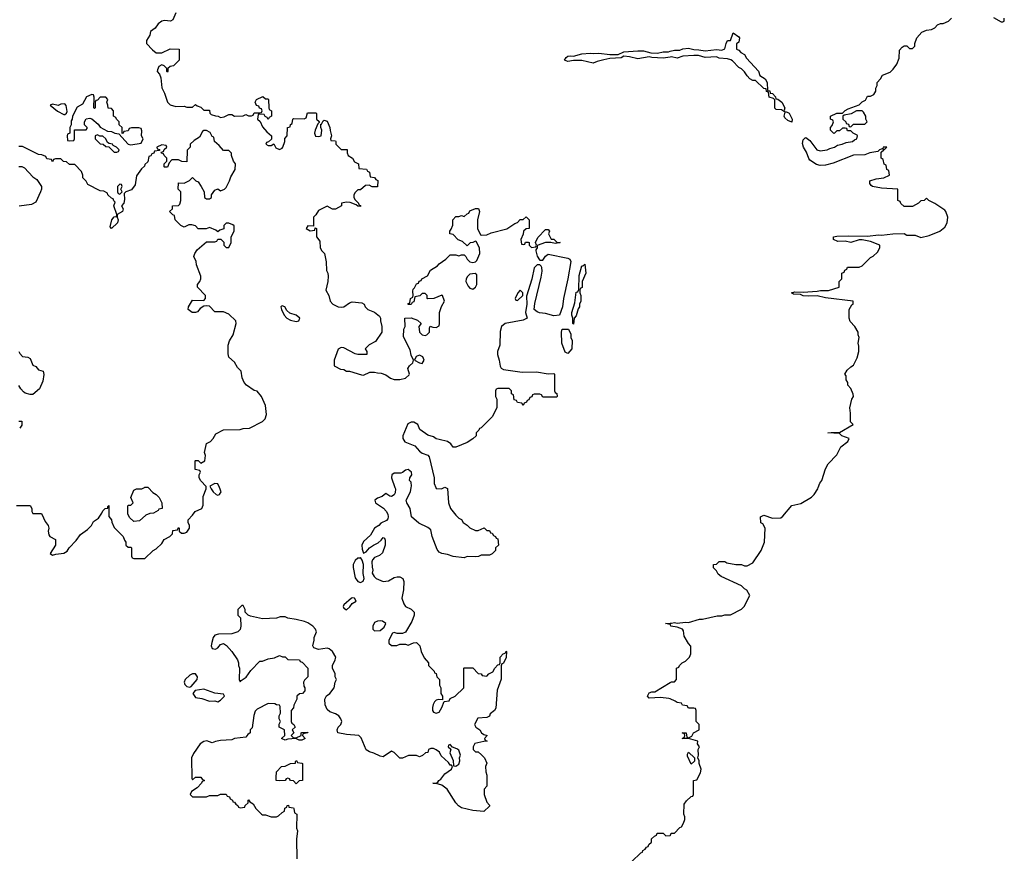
# Model space of a CAD drawing. Header units: inches. Extents: x 2221774 to 2440637, y 201306 to 357559.
# Tile 83 of 245: x 2275355 to 2282386, y 297390 to 303339. Entities that reach past the tile are written whole.
import ezdxf

# ---------------------------------------------------------------- set-up
doc = ezdxf.new("R2010")
doc.units = ezdxf.units.IN
doc.header["$MEASUREMENT"] = 0
for name, color, linetype in [('C2279', 7, 'Continuous'), ('C2289', 7, 'Continuous'), ('C2370', 7, 'Continuous'), ('C2380', 7, 'Continuous')]:
    doc.layers.add(name, color=color, linetype=linetype)

msp = doc.modelspace()

# ---------------------------------------------------------------- linework, layer by layer
at = {"layer": 'C2279', "color": 5, "elevation": 60}
for points in [[(2275332.7, 299872.7), (2275430, 299872), (2275442, 299850), (2275442, 299830), (2275450, 299814), (2275510, 299814), (2275514, 299810), (2275536.9, 299756.9), (2275558, 299730), (2275564.7, 299710), (2275558, 299690), (2275563.6, 299663.6), (2275571.6, 299651.6), (2275612, 299630), (2275611.6, 299588.4), (2275572, 299530), (2275590, 299518), (2275614.6, 299525.4), (2275670, 299531), (2275694.2, 299545.8), (2275708.7, 299570), (2275758.9, 299621.1), (2275790, 299664.7), (2275840.4, 299699.6), (2275868, 299730), (2275883.1, 299756.9), (2275917.2, 299782.8), (2275943.1, 299816.9), (2275950, 299834), (2275966, 299850), (2275986, 299854), (2275986, 299866), (2275992, 299872), (2275992.7, 299792.7), (2276012, 299770), (2276012.7, 299752.7), (2276030, 299714), (2276094, 299650), (2276103.6, 299623.6), (2276114, 299610), (2276114, 299590), (2276130, 299574), (2276150, 299574), (2276154, 299570), (2276154, 299510), (2276158, 299498), (2276170, 299494), (2276250, 299494), (2276308.9, 299551.1), (2276330, 299562), (2276370, 299602), (2276388, 299630), (2276428.4, 299651.6), (2276446, 299670), (2276450, 299694), (2276482, 299698), (2276490, 299714), (2276494, 299710), (2276494, 299690), (2276510, 299674), (2276530, 299674), (2276550, 299682), (2276568, 299710), (2276568, 299730), (2276558, 299750), (2276558, 299770), (2276590, 299802), (2276608, 299830), (2276655.3, 299850), (2276664.7, 299875.3), (2276664.7, 299935.3), (2276688, 299990), (2276687.6, 300000)], [(2276271.9, 300000), (2276305.4, 299965.4), (2276331.1, 299951.1), (2276352, 299930), (2276371.6, 299891.6), (2276372, 299850), (2276350, 299846), (2276343.6, 299836.4), (2276310, 299818), (2276285.4, 299814.6), (2276256.9, 299803.1), (2276210, 299762), (2276170, 299758), (2276143.1, 299783.1), (2276128, 299810), (2276128, 299870), (2276130, 299874), (2276150, 299874), (2276166, 299890), (2276148.7, 299930), (2276170, 299982), (2276190, 299991.3), (2276228.4, 299991.6), (2276245.8, 300000)], [(2278034.7, 300000), (2278038, 299990), (2278036.9, 299963.1), (2278030, 299948), (2278010, 299935.3), (2277998, 299938), (2277970, 299958), (2277944.5, 299935.5), (2277910, 299924), (2277891.3, 299910), (2277896, 299890), (2277953, 299853), (2277972.5, 299832.5), (2277984, 299810), (2277987.3, 299790), (2277984, 299776), (2277975.2, 299764.8), (2277934.4, 299745.6), (2277921, 299730), (2277890, 299709.4), (2277860.5, 299659.5), (2277810, 299615.6), (2277799.5, 299590), (2277800.9, 299560.9), (2277810, 299532), (2277830, 299542), (2277853.2, 299570), (2277881.2, 299590), (2277914.2, 299605.8), (2277935.5, 299624.5), (2277950, 299644.7), (2277959.8, 299639.8), (2277965.4, 299625.4), (2277966, 299590), (2277945.4, 299534.6), (2277925.4, 299514.6), (2277890, 299502), (2277875.3, 299484.7), (2277871, 299470), (2277871.1, 299431.1), (2277878, 299410), (2277872, 299390), (2277885.4, 299365.4), (2277902, 299350), (2277950, 299330.6), (2277990, 299334.8), (2278030, 299358), (2278050, 299362), (2278070, 299362), (2278092, 299350), (2278098, 299330), (2278096, 299270), (2278084.7, 299210), (2278098, 299170), (2278110, 299152), (2278151, 299131), (2278171.1, 299111.1), (2278172, 299090), (2278155.3, 299044.7), (2278111.1, 298968.9), (2278090, 298958), (2278050, 298958), (2278030, 298966), (2278018, 298962), (2277992, 298910), (2277992, 298890), (2278010, 298872), (2278047.3, 298872.7), (2278070, 298882), (2278110, 298882), (2278130, 298874), (2278168.4, 298891.6), (2278190, 298894), (2278211.6, 298871.6), (2278222, 298830), (2278243.6, 298783.6), (2278274, 298750), (2278274, 298730), (2278314, 298690), (2278318, 298678), (2278330, 298674), (2278334, 298650), (2278354, 298630), (2278354, 298590), (2278362, 298570), (2278362, 298530), (2278374, 298510), (2278374, 298486), (2278347.3, 298487.3), (2278330, 298482), (2278318, 298470), (2278307.3, 298452.7), (2278302.8, 298430), (2278302.8, 298410), (2278310, 298398), (2278330, 298391), (2278350, 298398), (2278369, 298430), (2278386, 298474), (2278422, 298478), (2278430, 298494), (2278466, 298510), (2278526, 298570), (2278526, 298710), (2278530, 298714), (2278590, 298714), (2278630, 298674), (2278651.6, 298671.6), (2278658, 298658), (2278690, 298654), (2278706, 298670), (2278734.6, 298685.4), (2278748, 298710), (2278770, 298734), (2278782, 298738), (2278786, 298750), (2278786, 298790), (2278807.3, 298812.7), (2278822, 298818), (2278828, 298832), (2278832, 298830), (2278830, 298786), (2278810, 298746), (2278798, 298742), (2278792.7, 298727.3), (2278792.7, 298632.7), (2278765.4, 298554.6), (2278754.4, 298425.6), (2278744.7, 298410), (2278716, 298384), (2278710, 298368), (2278690, 298358), (2278626.4, 298353.6), (2278602, 298310), (2278612, 298290), (2278642, 298270), (2278652, 298250), (2278670, 298238), (2278694, 298230), (2278674, 298210), (2278678, 298198), (2278694, 298190), (2278670, 298188.7), (2278606.4, 298173.6), (2278594, 298150), (2278594, 298130), (2278610, 298114), (2278630, 298114), (2278652.7, 298092.7), (2278674, 298070), (2278690, 298034), (2278682, 298010), (2278684.7, 297970), (2278691.6, 297948.4), (2278691.3, 297870), (2278672.7, 297847.3), (2278671.3, 297810), (2278690, 297754), (2278710, 297734), (2278710, 297726), (2278670, 297688.7), (2278590, 297694), (2278510, 297715.3), (2278488.9, 297728.9), (2278469.1, 297749.1), (2278408.4, 297848.4), (2278370, 297875.3), (2278330, 297888.7), (2278306, 297890), (2278330, 297891.3), (2278342, 297898), (2278348.7, 297910), (2278362, 297918), (2278390, 297958), (2278438, 297990), (2278446, 298010), (2278438, 298018), (2278430, 298018), (2278417.2, 298037.2), (2278366, 298086), (2278352.1, 298112.1), (2278330, 298129), (2278310, 298138), (2278290, 298138), (2278274, 298130), (2278270, 298108), (2278252.7, 298107.3), (2278232.7, 298087.3), (2278210, 298078), (2278190, 298088), (2278132.7, 298087.3), (2278090, 298068), (2278070, 298068), (2278030, 298108), (2278010, 298118), (2277950, 298078), (2277930, 298082), (2277884.7, 298104.7), (2277853.6, 298113.6), (2277829.3, 298129.3), (2277792.9, 298212.9), (2277778, 298230), (2277690, 298237.2), (2277628, 298250), (2277622, 298270), (2277628.7, 298290), (2277648.7, 298310), (2277655.3, 298330), (2277649, 298350), (2277635.3, 298370), (2277610, 298385.2), (2277570, 298399), (2277550, 298415.3), (2277536, 298450), (2277533.2, 298490), (2277545.6, 298514.4), (2277570, 298531.3), (2277602, 298570), (2277608.9, 298611.1), (2277618, 298630), (2277608.9, 298648.9), (2277608, 298670), (2277588.7, 298710), (2277588.7, 298730), (2277608.7, 298770), (2277612, 298790), (2277589, 298830), (2277566, 298850), (2277550, 298852.7), (2277490, 298844), (2277455.3, 298855.3), (2277448, 298870), (2277459, 298910), (2277459, 298930), (2277475.3, 298970), (2277468, 298990), (2277448, 299010), (2277413.6, 299033.6), (2277390, 299044), (2277330, 299059), (2277270, 299068), (2277250, 299078), (2277216.4, 299076.4), (2277190, 299068.7), (2277090, 299064), (2277003.1, 299083.1), (2276986, 299090), (2276966, 299110), (2276966, 299130), (2276950, 299158), (2276942, 299158), (2276914, 299130), (2276914, 299090), (2276932, 299070), (2276934, 299010), (2276930, 298986), (2276914, 298970), (2276870, 298955.3), (2276774.5, 298954.5), (2276750, 298946.6), (2276737.1, 298930), (2276726.6, 298893.4), (2276723.8, 298870), (2276730, 298851.3), (2276752.9, 298847.1), (2276770, 298857.3), (2276790, 298881), (2276810, 298886), (2276832.7, 298872.7), (2276870.7, 298830.7), (2276911.3, 298770), (2276918, 298750), (2276918, 298730), (2276924.7, 298710), (2276922, 298630), (2276930, 298614), (2276936.4, 298623.6), (2276972.9, 298647.1), (2277005.6, 298694.4), (2277070, 298762), (2277090, 298762), (2277130, 298778), (2277174.6, 298785.4), (2277210, 298802), (2277232.7, 298792.7), (2277250, 298792), (2277270, 298774), (2277354, 298770), (2277358, 298758), (2277372.7, 298752.7), (2277414, 298710), (2277414, 298650), (2277390, 298626), (2277382, 298610), (2277383.6, 298583.6), (2277392, 298570), (2277391.6, 298548.4), (2277374, 298530), (2277352.7, 298527.3), (2277334, 298510), (2277334, 298490), (2277312.7, 298447.3), (2277311.6, 298428.4), (2277294, 298410), (2277294, 298330), (2277298, 298318), (2277314, 298310), (2277322, 298290), (2277302, 298270), (2277314, 298250), (2277294, 298230), (2277310, 298214), (2277330, 298214), (2277366, 298230), (2277366, 298250), (2277370, 298252), (2277410, 298254), (2277414, 298250), (2277378, 298242), (2277374, 298230), (2277394, 298210), (2277370, 298198), (2277350, 298198), (2277328.4, 298208.4), (2277270, 298204), (2277250, 298198), (2277230, 298206), (2277226, 298210), (2277248, 298230), (2277246, 298270), (2277208, 298290), (2277208.4, 298311.6), (2277218, 298330), (2277208, 298350), (2277208.4, 298371.6), (2277218, 298390), (2277216.4, 298436.4), (2277210, 298446), (2277188.4, 298448.4), (2277176.4, 298456.4), (2277130, 298458), (2277050, 298418), (2277036.9, 298403.1), (2277027.1, 298372.9), (2277016, 298284), (2277002, 298270), (2277002, 298250), (2276983.5, 298236.5), (2276970, 298218), (2276890, 298209), (2276870, 298199), (2276790, 298194), (2276752.7, 298187.3), (2276730, 298178), (2276692.5, 298192.5), (2276670, 298188.7), (2276644.7, 298170), (2276596.9, 298103.1), (2276582, 298070), (2276583.6, 297923.6), (2276590, 297914), (2276610, 297934), (2276650, 297934), (2276658, 297918), (2276674, 297910), (2276658, 297902), (2276654, 297890), (2276623.6, 297856.4), (2276582, 297830), (2276572, 297810), (2276590, 297792), (2276688.4, 297791.6), (2276710, 297802), (2276770, 297802), (2276790, 297812), (2276830, 297812), (2276838, 297798), (2276852.7, 297792.7), (2276858, 297778), (2276874, 297770), (2276878, 297758), (2276890, 297754), (2276899.6, 297739.6), (2276914, 297730), (2276918, 297718), (2276930, 297714), (2276962, 297718), (2276966, 297730), (2276986, 297750), (2276986, 297770), (2276990, 297772), (2276998, 297758), (2277023.6, 297743.6), (2277042, 297710), (2277082, 297670), (2277090, 297664.7), (2277110, 297664.7), (2277151.1, 297651.1), (2277188.9, 297651.1), (2277203.1, 297656.9), (2277230, 297682), (2277246, 297690), (2277248.4, 297711.6), (2277262, 297718), (2277266, 297730), (2277274, 297734), (2277278, 297718), (2277310, 297714), (2277314, 297710), (2277318, 297678), (2277334, 297670), (2277332, 297570), (2277338, 297550), (2277332, 297490), (2277334, 297350)], [(2276718, 300000), (2276722, 299990), (2276738, 299970), (2276758, 299950), (2276770, 299945.5), (2276782, 299950), (2276795.1, 299970), (2276781.7, 300000)], [(2278395, 300000), (2278410, 299994), (2278418, 299890), (2278431.1, 299851.1), (2278470, 299802), (2278490, 299782), (2278510, 299772), (2278522, 299750), (2278551.1, 299731.1), (2278570, 299712), (2278610, 299694), (2278630, 299694), (2278671.6, 299711.6), (2278690, 299694), (2278710, 299694), (2278718, 299678), (2278730, 299674), (2278738, 299658), (2278754, 299650), (2278758, 299638), (2278770, 299634), (2278774, 299590), (2278754, 299570), (2278754, 299550), (2278730, 299526), (2278710, 299518), (2278650, 299518), (2278631.6, 299508.4), (2278610, 299506), (2278550, 299508), (2278530, 299498), (2278450, 299508.7), (2278410, 299522), (2278368.7, 299528.7), (2278350, 299538), (2278337.2, 299557.2), (2278301.2, 299650), (2278290, 299698), (2278270, 299715.3), (2278206.3, 299746.3), (2278154, 299790), (2278144, 299850), (2278119, 299890), (2278114, 299910), (2278146, 299970), (2278150.7, 300000)], [(2278327.7, 300000), (2278330, 299994), (2278368.4, 299991.6), (2278385.8, 300000)], [(2280000, 299022.4), (2279966, 299030), (2280000, 299031.5)], [(2280000, 298491.3), (2279990, 298495.3), (2279930, 298502), (2279850, 298498), (2279838, 298510), (2279850, 298534), (2279870, 298542), (2279890, 298542), (2280000, 298608)], [(2279726, 297330), (2279790, 297394), (2279802, 297398), (2279806, 297410), (2279822, 297418), (2279830, 297434), (2279842, 297438), (2279847.3, 297452.7), (2279866, 297470), (2279867.3, 297492.7), (2279887.3, 297512.7), (2279902, 297518), (2279907.3, 297532.7), (2279950, 297534), (2279970, 297514), (2280000, 297517.7)]]:
    msp.add_lwpolyline(points, dxfattribs=at)
for points in [[(2277790, 299502), (2277783.5, 299496.5), (2277770, 299495.6), (2277750, 299479.7), (2277737.2, 299450), (2277736.5, 299430), (2277750, 299356), (2277770, 299330.7), (2277790, 299322), (2277808.9, 299331.1), (2277815.3, 299350), (2277807, 299387), (2277809.6, 299450), (2277802, 299482)], [(2277730, 299213.2), (2277724.7, 299210), (2277670, 299164), (2277665.7, 299150), (2277670, 299138.8), (2277690, 299128.2), (2277711.8, 299148.2), (2277728.4, 299171.6), (2277758, 299190), (2277746, 299210)], [(2277930, 299049.6), (2277910, 299046.6), (2277890, 299036.9), (2277876.5, 299010), (2277878, 298990), (2277890, 298978), (2277930, 298980.5), (2277957, 299003), (2277969, 299030), (2277947.2, 299047.2)], [(2276610.6, 298670.6), (2276590, 298669.7), (2276570, 298661.5), (2276536, 298630), (2276530.3, 298610), (2276534.7, 298594.7), (2276550, 298579.3), (2276570, 298575.5), (2276579.3, 298580.7), (2276622, 298630), (2276625.4, 298650)], [(2276670, 298561.2), (2276607.9, 298552.1), (2276591, 298530), (2276610, 298502.8), (2276655.3, 298495.3), (2276710, 298476), (2276750, 298478), (2276770, 298471.3), (2276790, 298482), (2276818, 298510), (2276810, 298526), (2276750, 298533.2)], [(2278430, 298166), (2278418, 298162), (2278414, 298150), (2278434, 298134), (2278426.8, 298106.8), (2278451.1, 298051.1), (2278454, 298014), (2278470, 298012), (2278490, 298024.7), (2278499, 298050), (2278495.3, 298070), (2278502, 298090), (2278490, 298126), (2278476.4, 298136.4), (2278446, 298146)], [(2277330, 297886), (2277310, 297906), (2277288.4, 297908.4), (2277282, 297922), (2277270, 297926), (2277258, 297922), (2277251.6, 297908.4), (2277210, 297906), (2277186, 297910), (2277186, 297930), (2277188.4, 297971.6), (2277226, 298010), (2277250, 298012), (2277290, 298031.3), (2277326, 298034), (2277326, 298046), (2277332, 298052), (2277338, 298038), (2277370, 298034), (2277374, 298030), (2277374, 297910), (2277350, 297906)]]:
    msp.add_lwpolyline(points, close=True, dxfattribs=at)
at = {"layer": 'C2289', "color": 5, "elevation": 60}
for points in [[(2280000, 299031.5), (2280010, 299032), (2280030, 299038), (2280050, 299031.3), (2280110, 299038.8), (2280130, 299036), (2280210, 299061), (2280230, 299061), (2280336.4, 299083.6), (2280370, 299084.7), (2280390, 299092), (2280430, 299092), (2280510, 299132), (2280528, 299150), (2280568, 299230), (2280548.4, 299268.4), (2280530, 299278), (2280510, 299298), (2280364.7, 299364.7), (2280343.1, 299383.1), (2280330, 299406), (2280310, 299426), (2280308.4, 299451.6), (2280330, 299454), (2280350, 299472), (2280390, 299472), (2280403.6, 299463.6), (2280470, 299452), (2280510, 299452), (2280530, 299442), (2280550, 299442), (2280590, 299462), (2280650, 299552), (2280674, 299610), (2280678, 299710), (2280662, 299742), (2280648.4, 299748.4), (2280646, 299790), (2280670, 299802), (2280730, 299782), (2280790, 299784.7), (2280804.7, 299795.3), (2280870, 299872), (2280932.9, 299887.1), (2281010, 299931.3), (2281028.7, 299950), (2281054, 299990), (2281057.7, 300000)], [(2280000, 298608), (2280010, 298614), (2280030, 298614), (2280046, 298630), (2280046, 298710), (2280062, 298718), (2280066, 298730), (2280086, 298750), (2280110, 298762), (2280138, 298790), (2280147.3, 298812.7), (2280147.3, 298867.3), (2280130, 298886), (2280100.4, 298940.4), (2280096.4, 298976.4), (2280088, 298990), (2280050, 299004), (2280006, 299010), (2280002, 299022), (2280000, 299022.4)], [(2280000, 297517.7), (2280002, 297518), (2280007.3, 297532.7), (2280030, 297534), (2280070, 297574), (2280082, 297578), (2280096.4, 297603.6), (2280106, 297630), (2280106, 297650), (2280098, 297670), (2280100.4, 297739.6), (2280116.4, 297763.6), (2280150, 297794), (2280162, 297798), (2280166, 297810), (2280166, 297910), (2280190, 297914), (2280217, 297963), (2280221.2, 297990), (2280206, 298030), (2280206, 298050), (2280198, 298070), (2280202, 298090), (2280199, 298130), (2280208.7, 298150), (2280195.3, 298170), (2280198, 298190), (2280130, 298208.7), (2280086, 298210), (2280102, 298218), (2280106, 298230), (2280102, 298242), (2280086, 298250), (2280114, 298250), (2280118, 298218), (2280130, 298214), (2280154.6, 298225.4), (2280166, 298250), (2280206, 298270), (2280206, 298310), (2280186, 298330), (2280186, 298410), (2280182, 298422), (2280170, 298426), (2280130, 298426), (2280122, 298442), (2280087.3, 298447.3), (2280082, 298462), (2280050, 298466), (2280036.4, 298476.4), (2280000, 298491.3)]]:
    msp.add_lwpolyline(points, dxfattribs=at)
msp.add_lwpolyline([(2280150, 298026), (2280123.1, 298083.1), (2280123.1, 298096.9), (2280130, 298112), (2280174, 298070), (2280172.7, 298047.3)], close=True, dxfattribs=at)
at = {"layer": 'C2370', "color": 5, "elevation": 60}
for points in [[(2276471.1, 303388.9), (2276450, 303338), (2276431.3, 303328.7), (2276390, 303334), (2276370, 303328.7), (2276344.7, 303310), (2276322, 303278), (2276290, 303255.3), (2276284.7, 303230), (2276262, 303190), (2276262, 303170), (2276303.5, 303123.5), (2276330, 303102), (2276370, 303102), (2276428.9, 303131.1), (2276494, 303130), (2276494, 303050), (2276454, 303010), (2276430, 303006), (2276414, 302990), (2276414, 302970), (2276410, 302966), (2276406, 302970), (2276406, 302990), (2276386, 303010), (2276370, 303018), (2276350, 303006), (2276339.6, 302980.4), (2276338, 302970), (2276354, 302950), (2276363.6, 302923.6), (2276370, 302854), (2276390, 302814), (2276411.3, 302750), (2276430, 302731.3), (2276470, 302721), (2276530, 302722), (2276550, 302714), (2276590, 302714), (2276610, 302734), (2276623.6, 302723.6), (2276650, 302714), (2276670, 302694), (2276710, 302694), (2276712.7, 302672.7), (2276723.6, 302663.6), (2276752.7, 302652.7), (2276771.6, 302651.6), (2276790, 302642), (2276814.6, 302645.4), (2276850, 302662), (2276870, 302662), (2276890, 302652), (2276950, 302654), (2276970, 302662), (2276990, 302654), (2277010, 302654), (2277022, 302658), (2277030, 302674), (2277070, 302674), (2277082, 302678), (2277086, 302690), (2277082, 302702), (2277067.3, 302707.3), (2277062, 302722), (2277047.3, 302727.3), (2277038, 302750), (2277046, 302770), (2277091.6, 302791.6), (2277110, 302774), (2277130, 302774), (2277132, 302770), (2277134, 302710), (2277138, 302698), (2277154, 302690), (2277154, 302650), (2277138, 302642), (2277130, 302626), (2277122, 302642), (2277107.3, 302647.3), (2277102, 302662), (2277070, 302666), (2277058, 302662), (2277054, 302630), (2277072.7, 302612.7), (2277090, 302574), (2277119.6, 302539.6), (2277154, 302510), (2277152.7, 302487.3), (2277132.7, 302467.3), (2277118, 302462), (2277114, 302450), (2277130, 302442), (2277150, 302442), (2277170, 302454), (2277185.4, 302425.4), (2277210, 302412), (2277230, 302422), (2277235.3, 302430), (2277248, 302470), (2277248.4, 302491.6), (2277266, 302510), (2277268, 302570), (2277286, 302574), (2277288.4, 302591.6), (2277302, 302598), (2277306, 302630), (2277310, 302634), (2277387.3, 302632.7), (2277402, 302638), (2277410, 302674), (2277470, 302674), (2277474, 302670), (2277474, 302630), (2277492.7, 302612.7), (2277494, 302606), (2277483.6, 302596.4), (2277464.7, 302550), (2277461, 302530), (2277467.3, 302507.3), (2277490, 302504.7), (2277508.4, 302511.6), (2277514, 302550), (2277506, 302570), (2277506, 302594), (2277510, 302594), (2277522, 302618), (2277530, 302622), (2277550, 302614), (2277570.9, 302570.9), (2277571.6, 302548.4), (2277582, 302510), (2277574, 302490), (2277578, 302478), (2277610, 302474), (2277614, 302470), (2277614, 302450), (2277650, 302414), (2277692.7, 302412.7), (2277694, 302390), (2277702, 302370), (2277731.1, 302351.1), (2277745.4, 302325.4), (2277774, 302310), (2277778, 302278), (2277831.6, 302271.6), (2277838, 302258), (2277854, 302250), (2277858, 302218), (2277890, 302214), (2277898, 302198), (2277912.7, 302192.7), (2277910, 302146), (2277872.7, 302147.3), (2277850, 302158), (2277823.6, 302156.4), (2277790, 302126), (2277770, 302126), (2277750, 302106), (2277742, 302090), (2277742, 302070), (2277750, 302054), (2277774, 302030), (2277778, 302018), (2277790, 302014), (2277790, 302006), (2277770, 302008), (2277758, 302018), (2277714.6, 302034.6), (2277690, 302038), (2277654, 302030), (2277654, 302010), (2277610, 301988), (2277590, 301988), (2277550, 302008), (2277490, 301978), (2277470, 301946), (2277454, 301930), (2277454, 301866), (2277412.7, 301867.3), (2277402, 301850), (2277430, 301832), (2277462, 301838), (2277466, 301854), (2277474, 301850), (2277474, 301790), (2277499.6, 301759.6), (2277502, 301710), (2277512, 301690), (2277531.3, 301670), (2277544.7, 301610), (2277546.8, 301550), (2277556, 301530), (2277558, 301510), (2277556, 301470), (2277542, 301410), (2277562, 301370), (2277572, 301330), (2277592, 301310), (2277630, 301291), (2277650, 301286.8), (2277670, 301291), (2277710, 301318), (2277730, 301324.7), (2277799.6, 301319.6), (2277814, 301310), (2277822, 301290), (2277842, 301270), (2277890, 301252), (2277923.6, 301223.6), (2277932, 301210), (2277932, 301190), (2277942, 301150), (2277942, 301110), (2277896.9, 301043.1), (2277850, 301018), (2277822, 300990), (2277834, 300970), (2277834, 300950), (2277771.1, 300948.9), (2277750, 300954), (2277670, 300997.2), (2277650, 300999), (2277630, 300988), (2277602, 300910), (2277602, 300870), (2277605.4, 300865.4), (2277645.4, 300845.4), (2277670, 300842), (2277690, 300832), (2277710, 300832), (2277796.4, 300803.6), (2277810, 300802), (2277856.4, 300823.6), (2277890, 300824.7), (2277910, 300818), (2277936.9, 300816.9), (2277970, 300804.7), (2278002, 300782), (2278030, 300772), (2278070, 300772), (2278110, 300781), (2278135.5, 300804.5), (2278139, 300810), (2278126, 300850), (2278138, 300870), (2278162, 300890), (2278168, 300910), (2278150, 300946), (2278143.1, 300983.1), (2278096.4, 301076.4), (2278098, 301130), (2278108, 301150), (2278106, 301210), (2278150, 301212), (2278195.3, 301195.3), (2278222, 301170), (2278204.7, 301150), (2278210.7, 301110), (2278230, 301090.7), (2278250, 301085.5), (2278262, 301090), (2278281.2, 301110), (2278282, 301138), (2278287.3, 301152.7), (2278304.7, 301144.7), (2278330, 301142), (2278350, 301154), (2278354, 301170), (2278354, 301250), (2278368.4, 301291.6), (2278388.7, 301330), (2278375.3, 301370), (2278370, 301374), (2278311.6, 301348.4), (2278270, 301348), (2278266, 301350), (2278266, 301370), (2278250, 301386), (2278230, 301386), (2278211.6, 301368.4), (2278178, 301362), (2278170, 301326), (2278158, 301322), (2278150, 301306), (2278130, 301306), (2278130, 301314), (2278142, 301318), (2278146, 301350), (2278162, 301358), (2278166, 301370), (2278162, 301402), (2278164.7, 301415.3), (2278175.3, 301424.7), (2278190, 301454), (2278202, 301458), (2278207.3, 301472.7), (2278222, 301478), (2278226, 301490), (2278268.4, 301511.6), (2278289.3, 301550.7), (2278338, 301582), (2278350, 301598), (2278398, 301630), (2278430, 301662), (2278470, 301662), (2278490, 301654), (2278510, 301662), (2278530, 301662), (2278542, 301650), (2278551.3, 301630), (2278570, 301611.3), (2278590, 301606), (2278610, 301611.3), (2278618.6, 301621.4), (2278642, 301670), (2278638, 301710), (2278615.3, 301755.3), (2278610, 301758), (2278591.6, 301748.4), (2278572.7, 301747.3), (2278550, 301726), (2278516.4, 301756.4), (2278487.3, 301767.3), (2278450, 301806), (2278426, 301810), (2278426, 301830), (2278436.4, 301843.6), (2278447.3, 301872.7), (2278448.4, 301911.6), (2278470, 301934), (2278490, 301934), (2278510, 301942), (2278530, 301934), (2278550, 301954), (2278562, 301958), (2278570, 301974), (2278610, 301992), (2278632.7, 301992.7), (2278638, 301970), (2278624.7, 301910), (2278624.7, 301850), (2278644.7, 301804.7), (2278650, 301802), (2278690, 301804.7), (2278721.2, 301818.8), (2278832.9, 301847.1), (2278890, 301884.7), (2278908.9, 301891.1), (2278930, 301914), (2278950, 301914), (2278971.6, 301931.6), (2278994, 301910), (2278994, 301850), (2278972.7, 301847.3), (2278954, 301830), (2278951.6, 301808.4), (2278934, 301770), (2278938, 301738), (2278950, 301734), (2278962, 301738), (2278967.3, 301752.7), (2278987.3, 301752.7), (2278994, 301750), (2278994, 301730), (2279010, 301714), (2279042, 301718), (2279046, 301730), (2279038, 301750), (2279054.6, 301785.4), (2279110, 301842), (2279130, 301842), (2279138, 301830), (2279132, 301810), (2279150, 301774), (2279170, 301772), (2279191.1, 301751.1), (2279214, 301750), (2279210, 301746), (2279178, 301742), (2279149, 301749), (2279110, 301749.2), (2279051.6, 301728.4), (2279051.6, 301711.6), (2279042, 301698), (2279042, 301690), (2279050.7, 301650.7), (2279066, 301626), (2279070, 301622), (2279090, 301622), (2279109.5, 301650.5), (2279130, 301666.8), (2279270, 301637.3), (2279284.7, 301630), (2279290, 301614), (2279270.5, 301490), (2279239.1, 301350), (2279230.7, 301290), (2279210.6, 301230), (2279170, 301225.6), (2279110, 301242), (2279067.7, 301247.7), (2279050, 301253.2), (2279029.3, 301270), (2279033.2, 301313.2), (2279078.9, 301501.1), (2279085.2, 301545.2), (2279084, 301570), (2279079.3, 301579.3), (2279070, 301588.7), (2279050, 301588.7), (2279030, 301568), (2279013, 301487), (2278974.8, 301365.2), (2278976.3, 301310), (2278966, 301250), (2278978.8, 301210), (2278950, 301194), (2278822, 301170), (2278796, 301150), (2278785.2, 301114.8), (2278782.8, 301017.2), (2278767.3, 300970), (2278766.8, 300950), (2278779.3, 300910), (2278785.5, 300865.5), (2278793.4, 300853.4), (2278810, 300842.8), (2278942.5, 300822.5), (2279045.4, 300825.4), (2279130, 300812), (2279170, 300814), (2279174, 300810), (2279174, 300690), (2279178, 300678), (2279191.6, 300671.6), (2279194, 300650), (2279190, 300646), (2279090, 300646), (2279082, 300662), (2279070, 300666), (2279030, 300666), (2279018, 300662), (2279012.7, 300647.3), (2278998, 300642), (2278990, 300626), (2278978, 300622), (2278974, 300610), (2278958, 300602), (2278950, 300586), (2278942, 300602), (2278910, 300606), (2278902, 300622), (2278887.3, 300627.3), (2278882, 300662), (2278866, 300670), (2278866, 300690), (2278850, 300706), (2278770, 300706), (2278758, 300702), (2278754, 300690), (2278754, 300650), (2278762, 300630), (2278762, 300570), (2278730, 300506), (2278650, 300426), (2278638, 300422), (2278634, 300410), (2278614, 300390), (2278614, 300370), (2278590, 300348), (2278550, 300322), (2278470, 300288.7), (2278450, 300288.7), (2278433.2, 300313.2), (2278409.1, 300329.1), (2278350, 300342), (2278329, 300349), (2278310, 300362), (2278270, 300374), (2278213.6, 300413.6), (2278199.3, 300450), (2278170, 300466), (2278150, 300466.3), (2278125.8, 300454.2), (2278090.3, 300370), (2278090.3, 300350), (2278106.2, 300326.2), (2278178, 300298), (2278210, 300258.8), (2278230, 300244.7), (2278270, 300232), (2278279.1, 300219.1), (2278316, 300070), (2278316, 300030), (2278327.7, 300000)], [(2280000, 303072.3), (2279950, 303064), (2279869.4, 303069.4), (2279850, 303075.3), (2279770, 303059), (2279710, 303075.3), (2279670, 303078), (2279650, 303068), (2279570, 303062), (2279526.4, 303053.6), (2279478, 303042), (2279450, 303029), (2279369.1, 303049.1), (2279310.7, 303049.3), (2279270, 303042), (2279246, 303050), (2279258, 303070), (2279270, 303078), (2279290, 303082), (2279310, 303078), (2279370, 303096), (2279430, 303101), (2279450, 303098), (2279490, 303101), (2279570, 303090.8), (2279628.4, 303091.6), (2279670, 303111), (2279770, 303116), (2279810, 303116), (2279862, 303102), (2279910, 303101), (2279950, 303111), (2279989.1, 303110.9), (2280000, 303113.6)], [(2276687.6, 300000), (2276687.3, 300007.3), (2276648.9, 300048.9), (2276638, 300070), (2276638, 300090), (2276646, 300110), (2276642, 300122), (2276608.4, 300128.4), (2276608, 300190), (2276610, 300194), (2276630, 300194), (2276650, 300174), (2276678, 300190), (2276682, 300230), (2276674, 300250), (2276690, 300314), (2276718, 300330), (2276738, 300350), (2276756.4, 300383.6), (2276810, 300412), (2276930, 300414), (2276950, 300422), (2276996.4, 300423.6), (2277090, 300472), (2277108, 300490), (2277118, 300522), (2277110, 300586), (2277082, 300650), (2277050, 300688.7), (2277030, 300694), (2276975.3, 300730), (2276958, 300750), (2276943.1, 300783.1), (2276938, 300830), (2276910, 300858), (2276890, 300895.3), (2276849, 300930), (2276844.7, 300955.3), (2276844.7, 301015.3), (2276853.6, 301046.4), (2276879, 301090), (2276902, 301170), (2276898, 301190), (2276850, 301238), (2276810, 301255.3), (2276750, 301255.3), (2276710, 301294), (2276690, 301297.2), (2276670, 301294), (2276643, 301277), (2276625.4, 301254.6), (2276610, 301249), (2276586, 301250), (2276558, 301270), (2276562, 301290), (2276590, 301338), (2276670, 301336), (2276681.2, 301350), (2276682.7, 301370), (2276626, 301430), (2276626, 301450), (2276642, 301470), (2276648.7, 301490), (2276649, 301510), (2276618, 301590), (2276614.6, 301614.6), (2276598, 301650), (2276606, 301670), (2276623.1, 301696.9), (2276690, 301754), (2276750, 301754), (2276762, 301758), (2276770, 301774), (2276792.7, 301772.7), (2276812.7, 301752.7), (2276814, 301730), (2276830, 301714), (2276850, 301714), (2276866, 301750), (2276866, 301790), (2276888, 301830), (2276887.3, 301867.3), (2276876.4, 301876.4), (2276850, 301886), (2276830, 301886), (2276814, 301870), (2276812.7, 301847.3), (2276783.6, 301836.4), (2276770, 301826), (2276756.4, 301836.4), (2276710, 301855.3), (2276687.3, 301847.3), (2276630, 301846), (2276610, 301868), (2276583.6, 301876.4), (2276563.6, 301876.4), (2276530, 301858), (2276506, 301870), (2276466, 301910), (2276462, 301942), (2276450, 301946), (2276426, 301970), (2276446, 301990), (2276446, 302010), (2276490, 302014), (2276498, 302022), (2276506, 302050), (2276506, 302110), (2276488, 302130), (2276490, 302174), (2276530, 302172), (2276568.4, 302191.6), (2276590, 302214), (2276614, 302190), (2276630, 302182), (2276652, 302150), (2276672, 302110), (2276674, 302070), (2276690, 302062), (2276710, 302062), (2276726, 302070), (2276726, 302090), (2276750, 302122), (2276770, 302132), (2276790, 302118), (2276818, 302130), (2276830, 302142), (2276854, 302190), (2276862, 302218), (2276894, 302270), (2276895.3, 302310), (2276882, 302330), (2276868, 302370), (2276867.3, 302387.3), (2276850, 302406), (2276810, 302406), (2276780.4, 302440.4), (2276746, 302470), (2276742, 302502), (2276730, 302506), (2276714.6, 302534.6), (2276690, 302548), (2276670, 302548), (2276659.6, 302540.4), (2276638.8, 302501.2), (2276602, 302478), (2276572, 302450), (2276572, 302430), (2276552, 302408), (2276550, 302326), (2276512.7, 302327.3), (2276490, 302338), (2276442, 302338), (2276422, 302318), (2276410, 302286), (2276390, 302286), (2276386, 302290), (2276388, 302310), (2276406, 302330), (2276406, 302350), (2276386, 302370), (2276382, 302382), (2276370, 302386), (2276366, 302394), (2276382, 302398), (2276387.3, 302412.7), (2276406, 302430), (2276402, 302442), (2276370, 302446), (2276334, 302430), (2276338, 302418), (2276352.7, 302412.7), (2276354, 302406), (2276318, 302402), (2276312.7, 302387.3), (2276298, 302382), (2276292, 302368), (2276278, 302362), (2276270, 302326), (2276250, 302306), (2276246, 302294), (2276224.5, 302275.5), (2276190, 302226), (2276179.1, 302160.9), (2276154.4, 302125.6), (2276114, 302110), (2276102, 302098), (2276104.7, 302055.3), (2276098, 302030), (2276082, 302010), (2276094.8, 301990), (2276090.6, 301969.4), (2276052, 301950), (2276051.3, 301930), (2276058.8, 301910), (2276054.8, 301890), (2276010, 301848), (2276002, 301862), (2276013.2, 301910), (2276030, 301932), (2276046, 301934), (2276048, 301950), (2276028, 302010), (2276038, 302038), (2276027.3, 302047.3), (2276022, 302062), (2276010, 302066), (2275986, 302090), (2275982, 302102), (2275956.4, 302116.4), (2275930, 302118), (2275843.1, 302163.1), (2275830, 302186), (2275806, 302210), (2275806, 302230), (2275796.4, 302256.4), (2275750, 302306), (2275710, 302306), (2275690, 302326), (2275667.3, 302327.3), (2275650, 302346), (2275610, 302346), (2275598, 302342), (2275590, 302326), (2275582, 302342), (2275550, 302346), (2275542, 302362), (2275514.6, 302374.6), (2275490, 302378), (2275374.6, 302434.6), (2275350, 302435.3)], [(2275350, 302292), (2275370, 302292), (2275390, 302282), (2275450, 302218), (2275478, 302198), (2275511, 302150), (2275510.9, 302129.1), (2275504.7, 302110), (2275470, 302038), (2275438.8, 302021.2), (2275351.6, 302008.4)], [(2275350, 300972), (2275356, 300956), (2275376, 300936), (2275414, 300930), (2275430, 300922), (2275450, 300874), (2275470, 300864.7), (2275490, 300841), (2275522, 300830), (2275526.8, 300806.8), (2275521.4, 300758.6), (2275496.4, 300703.6), (2275450, 300664), (2275430, 300664), (2275394.8, 300674.8), (2275382.9, 300682.9), (2275363.6, 300703.6), (2275349.5, 300729.5)], [(2275350, 300474), (2275370, 300474), (2275371.3, 300470), (2275370, 300446), (2275355.3, 300424.7)], [(2278150.7, 300000), (2278152.3, 300010), (2278150, 300038), (2278138, 300050), (2278142, 300070), (2278155.1, 300090), (2278154, 300110), (2278130, 300129.3), (2278110, 300125.2), (2278090, 300108), (2278076.9, 300103.1), (2278030, 300102), (2278012, 300090), (2278011.3, 300070), (2278034.7, 300000)], [(2276245.8, 300000), (2276250, 300002), (2276270, 300002), (2276271.9, 300000)], [(2276781.7, 300000), (2276770, 300026), (2276750, 300028), (2276714, 300010), (2276718, 300000)], [(2278385.8, 300000), (2278390, 300002), (2278395, 300000)]]:
    msp.add_lwpolyline(points, dxfattribs=at)
for points in [[(2275870, 302806), (2275831.6, 302788.4), (2275803.6, 302736.4), (2275764.7, 302715.3), (2275732, 302650), (2275731.1, 302628.9), (2275723.6, 302616.4), (2275722, 302590), (2275714, 302570), (2275714, 302530), (2275698, 302522), (2275694, 302510), (2275698, 302478), (2275710, 302474), (2275742, 302478), (2275746, 302490), (2275747.3, 302552.7), (2275830, 302554), (2275838, 302562), (2275838, 302570), (2275818, 302590), (2275818, 302610), (2275829.3, 302630.7), (2275856, 302636), (2275870, 302632), (2275914.8, 302594.8), (2275930, 302572), (2275982.8, 302542.8), (2276010, 302541), (2276034, 302530), (2276063.6, 302523.6), (2276130, 302452), (2276150, 302446), (2276222, 302458), (2276238, 302490), (2276226, 302510), (2276227.3, 302547.3), (2276222, 302562), (2276207.3, 302567.3), (2276152.7, 302567.3), (2276138, 302562), (2276130, 302546), (2276098, 302542), (2276094, 302530), (2276086, 302526), (2276086, 302570), (2276066, 302590), (2276066, 302610), (2276046, 302630), (2276042, 302642), (2276026, 302650), (2276026, 302690), (2276010, 302706), (2275987.3, 302707.3), (2275986, 302730), (2275978, 302750), (2275986, 302770), (2275970, 302786), (2275930, 302786), (2275910, 302766), (2275898, 302762), (2275894, 302750), (2275894, 302710), (2275890, 302706), (2275886, 302710), (2275887.3, 302787.3), (2275882, 302802)], [(2275678, 302738), (2275650, 302735.3), (2275630, 302728), (2275590, 302735.3), (2275574, 302730), (2275626, 302686), (2275670, 302662), (2275678, 302662), (2275688.7, 302671.3), (2275695.3, 302684.7), (2275688, 302728)], [(2275910, 302518), (2275894, 302510), (2275894, 302490), (2275930, 302454), (2275951.6, 302451.6), (2275970, 302434), (2275992.7, 302432.7), (2276030, 302394), (2276050, 302394), (2276062, 302398), (2276066, 302410), (2276046, 302430), (2276022, 302442), (2276018, 302450), (2275995.3, 302455.3), (2275983.1, 302463.1), (2275970, 302488), (2275950, 302508), (2275928, 302508)], [(2276070, 302166), (2276054, 302150), (2276054, 302110), (2276058, 302098), (2276070, 302094), (2276086, 302110), (2276078, 302130), (2276086, 302150), (2276082, 302162)], [(2279310, 301166), (2279306, 301170), (2279306, 301210), (2279298, 301230), (2279298, 301250), (2279320.4, 301319.6), (2279330, 301394), (2279342, 301398), (2279347.3, 301412.7), (2279350, 301514), (2279370, 301582), (2279378, 301582), (2279390, 301594), (2279398, 301530), (2279372, 301470), (2279371.1, 301428.9), (2279358, 301422), (2279354, 301410), (2279354, 301390), (2279362, 301370), (2279362, 301330), (2279352, 301310), (2279352, 301290), (2279343.6, 301276.4), (2279330, 301226), (2279314, 301210)], [(2278608.4, 301528.4), (2278570, 301522.7), (2278552.4, 301507.6), (2278543, 301490), (2278541.6, 301470), (2278558, 301438), (2278570, 301424), (2278590, 301416.3), (2278610, 301430.8), (2278620.7, 301450), (2278619, 301519)], [(2278930, 301408), (2278912, 301390), (2278894, 301350), (2278898, 301338), (2278910, 301334), (2278948, 301370), (2278948, 301390)], [(2277230, 301297.2), (2277225.5, 301294.5), (2277221, 301290), (2277224, 301270), (2277242.8, 301230), (2277262.8, 301210), (2277290, 301195.5), (2277330, 301185.3), (2277348.7, 301190), (2277355.3, 301210), (2277330, 301229.4), (2277284.1, 301244.1), (2277264, 301264), (2277248, 301290)], [(2279270, 300958), (2279250, 300966), (2279226.6, 301030), (2279224, 301110), (2279230, 301130.8), (2279274, 301130), (2279290, 301094), (2279291, 301070), (2279301, 301050), (2279298, 300990)], [(2278210, 300944), (2278185.4, 300934.6), (2278174, 300910), (2278210, 300891), (2278230, 300886), (2278242.7, 300910), (2278232.9, 300932.9)]]:
    msp.add_lwpolyline(points, close=True, dxfattribs=at)
at = {"layer": 'C2380', "color": 5, "elevation": 60}
for points in [[(2281057.7, 300000), (2281069.3, 300030.7), (2281082, 300050), (2281110, 300134), (2281128, 300170), (2281190, 300234), (2281218, 300290), (2281268, 300330), (2281278, 300350), (2281226, 300370), (2281210, 300386), (2281126, 300390), (2281150, 300394), (2281210, 300392), (2281306, 300450), (2281288, 300470), (2281288, 300530), (2281282, 300570), (2281298, 300630), (2281308, 300650), (2281307.3, 300667.3), (2281290, 300706), (2281268, 300730), (2281268, 300750), (2281258, 300770), (2281256.4, 300796.4), (2281248, 300810), (2281263.1, 300836.9), (2281290, 300862), (2281310, 300874), (2281334.6, 300925.4), (2281348, 300970), (2281348, 301010), (2281342, 301030), (2281348.7, 301070), (2281342, 301090), (2281342, 301110), (2281318, 301150), (2281284.7, 301184.7), (2281278, 301210), (2281278, 301270), (2281296.4, 301303.6), (2281306, 301310), (2281306, 301330), (2281110, 301353.2), (2281050, 301369.2), (2280990, 301365.2), (2280949.1, 301369.1), (2280930, 301378), (2280880.4, 301380.4), (2280866, 301390), (2280890, 301396), (2280950, 301394.8), (2281050, 301401), (2281072.9, 301407.1), (2281130, 301407.7), (2281206, 301430), (2281206, 301470), (2281226, 301490), (2281226, 301530), (2281242, 301538), (2281247.3, 301552.7), (2281262, 301558), (2281267.3, 301572.7), (2281350, 301574), (2281370, 301582), (2281430, 301642), (2281450, 301652), (2281480.4, 301679.6), (2281498, 301710), (2281498, 301730), (2281430, 301755.3), (2281370, 301768), (2281350, 301768), (2281290, 301749.4), (2281250, 301758), (2281196.4, 301756.4), (2281166, 301770), (2281166, 301790), (2281190, 301794.8), (2281270, 301797.3), (2281405.6, 301794.4), (2281490, 301802.8), (2281510, 301801), (2281590, 301812), (2281670, 301814), (2281690, 301802), (2281750, 301802), (2281790, 301784.7), (2281850, 301798), (2281926, 301830), (2281960.4, 301859.6), (2281978, 301890), (2281982, 301930), (2281968.7, 301970), (2281960.2, 301980.2), (2281890, 302028), (2281846, 302050), (2281830, 302066), (2281814, 302050), (2281790, 302046), (2281774, 302030), (2281730, 302006), (2281670, 302006), (2281647.3, 302027.3), (2281642, 302042), (2281626, 302050), (2281626, 302130), (2281510, 302138), (2281446, 302150), (2281436.4, 302156.4), (2281426, 302170), (2281426, 302190), (2281470, 302204), (2281526, 302210), (2281566, 302230), (2281562, 302262), (2281546, 302270), (2281542, 302302), (2281527.3, 302307.3), (2281522, 302342), (2281506, 302350), (2281506, 302394), (2281526, 302410), (2281522, 302418), (2281530, 302414), (2281546, 302430), (2281522, 302430), (2281519.6, 302420.4), (2281494, 302410), (2281482, 302398), (2281424.7, 302390), (2281390, 302374), (2281310, 302372.9), (2281163.6, 302316.4), (2281110, 302301.6), (2281070, 302299.1), (2281045.6, 302305.6), (2280997.8, 302337.8), (2280989.7, 302349.7), (2280973.5, 302393.5), (2280951.3, 302430), (2280945.4, 302454.6), (2280950, 302482), (2280963.1, 302496.9), (2280970, 302498), (2280996.4, 302476.4), (2281048, 302410), (2281070, 302403.1), (2281122, 302410), (2281139.5, 302420.5), (2281173.2, 302430), (2281195.6, 302444.4), (2281228, 302450), (2281256.6, 302463.4), (2281302, 302470), (2281317, 302483), (2281334, 302490), (2281338, 302510), (2281334.6, 302514.6), (2281306, 302530), (2281290, 302546), (2281267.3, 302547.3), (2281262, 302562), (2281250, 302566), (2281230, 302566), (2281210, 302546), (2281190, 302546), (2281170, 302528), (2281166, 302530), (2281146, 302550), (2281146, 302570), (2281156.4, 302583.6), (2281166, 302610), (2281162, 302622), (2281146, 302630), (2281146, 302650), (2281190, 302672), (2281230, 302672), (2281249.1, 302690.9), (2281270, 302702), (2281350, 302732), (2281370, 302752), (2281394.6, 302765.4), (2281410, 302794), (2281430, 302794), (2281454.6, 302805.4), (2281468, 302830), (2281468, 302850), (2281478, 302870), (2281478, 302890), (2281503.1, 302916.9), (2281516.4, 302943.6), (2281570, 302964.7), (2281593.2, 302986.8), (2281618, 303022), (2281634.6, 303065.4), (2281638, 303122), (2281656.4, 303143.6), (2281670, 303154), (2281690, 303154), (2281710, 303134), (2281730, 303134), (2281746, 303150), (2281746, 303170), (2281762, 303210), (2281798, 303250), (2281830, 303264.7), (2281866, 303270), (2281890, 303282), (2281910, 303302), (2281930, 303312), (2281950, 303312), (2281988, 303330), (2282008, 303350)], [(2282310, 303354), (2282363.6, 303323.6), (2282376.4, 303323.6), (2282386, 303330), (2282386, 303350)], [(2280000, 303113.6), (2280030, 303121), (2280070, 303121), (2280090, 303130.8), (2280130, 303136), (2280170, 303126), (2280205.4, 303125.4), (2280250, 303116), (2280330, 303126), (2280370, 303121), (2280390, 303132), (2280399, 303170), (2280408.7, 303190), (2280430, 303192), (2280450, 303244.7), (2280490, 303218), (2280494, 303210), (2280490, 303178), (2280472.7, 303167.3), (2280474, 303130), (2280490, 303122), (2280504.5, 303104.5), (2280530.5, 303090.5), (2280544, 303064), (2280631.3, 302971.3), (2280641, 302941), (2280678, 302918), (2280692, 302890), (2280694, 302834), (2280711.1, 302831.1), (2280714, 302814), (2280730, 302812), (2280752, 302790), (2280754, 302774), (2280770, 302772), (2280798, 302750), (2280818, 302710), (2280814, 302694), (2280818, 302682), (2280810, 302686), (2280795.3, 302695.3), (2280758, 302698), (2280747.3, 302707.3), (2280747.3, 302767.3), (2280738, 302778), (2280707.3, 302787.3), (2280702, 302822), (2280688, 302828), (2280686, 302846), (2280668.9, 302848.9), (2280610, 302906), (2280590, 302906), (2280570, 302918), (2280550, 302938), (2280530, 302968), (2280508.4, 302988.4), (2280490, 302998), (2280444.7, 303044.7), (2280433.2, 303053.2), (2280410, 303059), (2280350, 303064), (2280330, 303074), (2280250, 303069), (2280202.7, 303082.7), (2280170, 303083.7), (2280090, 303079), (2280050, 303064), (2280010, 303074), (2280000, 303072.3)]]:
    msp.add_lwpolyline(points, dxfattribs=at)
for points in [[(2280870, 302608.7), (2280840.2, 302620.2), (2280818, 302638), (2280815.3, 302650), (2280820.4, 302679.6), (2280830, 302682), (2280850, 302671.3), (2280870.7, 302630)], [(2281370, 302688), (2281330, 302688), (2281291.6, 302668.4), (2281242, 302658), (2281234, 302650), (2281234, 302630), (2281254, 302610), (2281258, 302598), (2281272.7, 302592.7), (2281278, 302578), (2281290, 302574), (2281310, 302594), (2281390, 302594), (2281406, 302610), (2281398, 302630), (2281398, 302650), (2281380.4, 302680.4)]]:
    msp.add_lwpolyline(points, close=True, dxfattribs=at)

doc.saveas('drawing.dxf')
